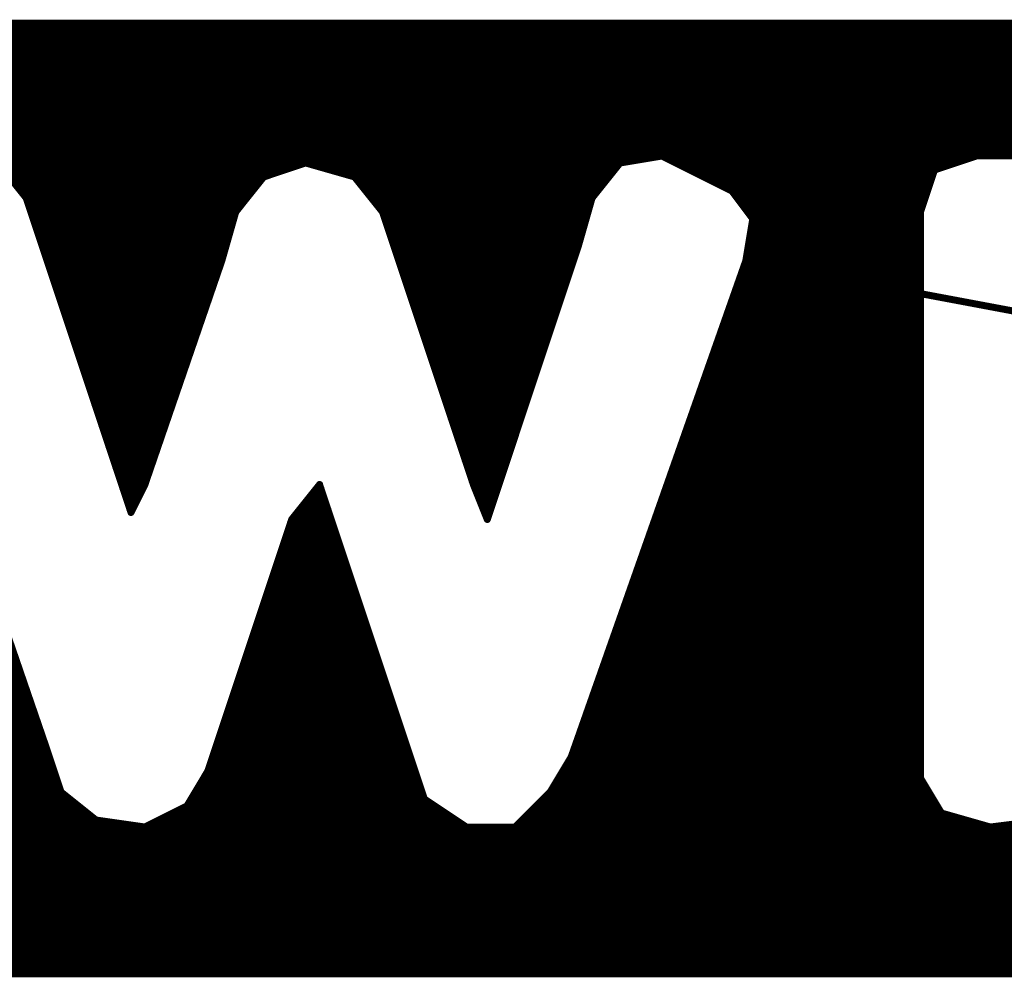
# Model space of a CAD drawing. Extents: x -35 to 35, y -57 to 81.
# Tile 28 of 153: x -22.53 to -21.12, y 13.92 to 15.29. Entities that reach past the tile are written whole.
import ezdxf

# ---------------------------------------------------------------- set-up
doc = ezdxf.new("R2010")
doc.units = 0
doc.layers.add('21', color=7, linetype='CONTINUOUS')

msp = doc.modelspace()

# ---------------------------------------------------------------- linework, layer by layer
at = {"layer": '21', "const_width": 0.01}
for points in [[(-20.314, 15.285), (-23.704, 15.285)], [(-23.7008, 15.28), (-20.284, 15.28)], [(-23.6945, 15.27), (-20.219, 15.27)], [(-23.6881, 15.26), (-20.169, 15.26)], [(-23.6817, 15.25), (-20.139, 15.25)], [(-23.6754, 15.24), (-20.1123, 15.24)], [(-23.669, 15.23), (-20.089, 15.23)], [(-23.6626, 15.22), (-20.0657, 15.22)], [(-23.6563, 15.21), (-20.044, 15.21)], [(-23.6499, 15.2), (-20.024, 15.2)], [(-23.6435, 15.19), (-20.004, 15.19)], [(-23.6372, 15.18), (-19.9878, 15.18)], [(-23.6308, 15.17), (-19.9753, 15.17)], [(-23.6245, 15.16), (-19.9627, 15.16)], [(-23.6181, 15.15), (-19.9503, 15.15)], [(-23.6117, 15.14), (-19.939, 15.14)], [(-23.6054, 15.13), (-19.929, 15.13)], [(-23.599, 15.12), (-19.919, 15.12)], [(-23.5926, 15.11), (-19.909, 15.11)], [(-23.5863, 15.1), (-19.899, 15.1)], [(-23.5799, 15.09), (-21.644, 15.09)], [(-21.674, 15.085), (-21.614, 15.095)], [(-21.614, 15.095), (-21.514, 15.045)], [(-21.604, 15.09), (-21.179, 15.09)], [(-21.224, 15.075), (-21.164, 15.095)], [(-21.164, 15.095), (-20.814, 15.095)], [(-22.564, 15.085), (-22.524, 15.035)], [(-22.56, 15.08), (-22.139, 15.08)], [(-22.184, 15.065), (-22.124, 15.085)], [(-22.124, 15.085), (-22.054, 15.065)], [(-22.1065, 15.08), (-21.678, 15.08)], [(-21.714, 15.035), (-21.674, 15.085)], [(-21.584, 15.08), (-21.209, 15.08)], [(-21.244, 15.015), (-21.224, 15.075)], [(-22.552, 15.07), (-22.169, 15.07)], [(-22.544, 15.06), (-22.188, 15.06)], [(-22.224, 15.015), (-22.184, 15.065)], [(-22.0715, 15.07), (-21.686, 15.07)], [(-22.054, 15.065), (-22.014, 15.015)], [(-22.05, 15.06), (-21.694, 15.06)], [(-21.564, 15.07), (-21.2257, 15.07)], [(-21.544, 15.06), (-21.229, 15.06)], [(-22.536, 15.05), (-22.196, 15.05)], [(-22.042, 15.05), (-21.702, 15.05)], [(-21.524, 15.05), (-21.2323, 15.05)], [(-22.528, 15.04), (-22.204, 15.04)], [(-22.524, 15.035), (-22.374, 14.585)], [(-22.034, 15.04), (-21.71, 15.04)], [(-21.734, 14.965), (-21.714, 15.035)], [(-21.514, 15.045), (-21.484, 15.005)], [(-21.5103, 15.04), (-21.2357, 15.04)], [(-22.5223, 15.03), (-22.212, 15.03)], [(-22.519, 15.02), (-22.22, 15.02)], [(-22.026, 15.03), (-21.7154, 15.03)], [(-22.018, 15.02), (-21.7183, 15.02)], [(-21.5028, 15.03), (-21.239, 15.03)], [(-21.4953, 15.02), (-21.2423, 15.02)], [(-22.5157, 15.01), (-22.2254, 15.01)], [(-22.244, 14.945), (-22.224, 15.015)], [(-22.014, 15.015), (-21.884, 14.625)], [(-22.0123, 15.01), (-21.7211, 15.01)], [(-21.484, 15.005), (-21.494, 14.945)], [(-21.4878, 15.01), (-21.244, 15.01)], [(-21.244, 14.205), (-21.244, 15.015)], [(-22.5123, 15), (-22.2283, 15)], [(-22.509, 14.99), (-22.2311, 14.99)], [(-22.009, 15), (-21.724, 15)], [(-22.0057, 14.99), (-21.7269, 14.99)], [(-21.4865, 14.99), (-21.244, 14.99)], [(-21.4848, 15), (-21.244, 15)], [(-22.5057, 14.98), (-22.234, 14.98)], [(-22.0023, 14.98), (-21.7297, 14.98)], [(-21.4882, 14.98), (-21.244, 14.98)], [(-22.5023, 14.97), (-22.2369, 14.97)], [(-21.999, 14.97), (-21.7326, 14.97)], [(-21.864, 14.575), (-21.734, 14.965)], [(-21.4898, 14.97), (-21.244, 14.97)], [(-22.499, 14.96), (-22.2397, 14.96)], [(-22.4957, 14.95), (-22.2426, 14.95)], [(-21.9957, 14.96), (-21.7357, 14.96)], [(-21.9923, 14.95), (-21.739, 14.95)], [(-21.4932, 14.95), (-21.244, 14.95)], [(-21.4915, 14.96), (-21.244, 14.96)], [(-22.4923, 14.94), (-22.2457, 14.94)], [(-22.354, 14.625), (-22.244, 14.945)], [(-21.989, 14.94), (-21.7423, 14.94)], [(-21.494, 14.945), (-21.744, 14.235)], [(-21.4958, 14.94), (-21.4673, 14.94)], [(-21.494, 14.945), (-21.014, 14.855)], [(-21.014, 14.855), (-21.494, 14.945)], [(-21.4673, 14.94), (-21.244, 14.94)], [(-22.489, 14.93), (-22.2492, 14.93)], [(-22.4857, 14.92), (-22.2526, 14.92)], [(-21.9857, 14.93), (-21.7457, 14.93)], [(-21.9823, 14.92), (-21.749, 14.92)], [(-21.5028, 14.92), (-21.3607, 14.92)], [(-21.4993, 14.93), (-21.414, 14.93)], [(-21.414, 14.93), (-21.244, 14.93)], [(-21.3607, 14.92), (-21.244, 14.92)], [(-22.4823, 14.91), (-22.256, 14.91)], [(-21.979, 14.91), (-21.7523, 14.91)], [(-21.5063, 14.91), (-21.3073, 14.91)], [(-21.3073, 14.91), (-21.244, 14.91)], [(-22.479, 14.9), (-22.2595, 14.9)], [(-21.9757, 14.9), (-21.7557, 14.9)], [(-21.5098, 14.9), (-21.254, 14.9)], [(-21.254, 14.9), (-21.244, 14.9)], [(-22.494, 14.245), (-22.714, 14.885)], [(-22.4757, 14.89), (-22.2629, 14.89)], [(-22.4723, 14.88), (-22.2663, 14.88)], [(-21.9723, 14.89), (-21.759, 14.89)], [(-21.969, 14.88), (-21.7623, 14.88)], [(-21.5169, 14.88), (-21.244, 14.88)], [(-21.5134, 14.89), (-21.244, 14.89)], [(-21.2007, 14.89), (-21.2007, 14.89)], [(-21.1473, 14.88), (-21.1473, 14.88)], [(-22.469, 14.87), (-22.2698, 14.87)], [(-21.9657, 14.87), (-21.7657, 14.87)], [(-21.5204, 14.87), (-21.244, 14.87)], [(-22.4657, 14.86), (-22.2732, 14.86)], [(-22.4623, 14.85), (-22.2767, 14.85)], [(-21.9623, 14.86), (-21.769, 14.86)], [(-21.959, 14.85), (-21.7723, 14.85)], [(-21.5275, 14.85), (-21.244, 14.85)], [(-21.5239, 14.86), (-21.244, 14.86)], [(-22.459, 14.84), (-22.2801, 14.84)], [(-21.9557, 14.84), (-21.7757, 14.84)], [(-21.531, 14.84), (-21.244, 14.84)], [(-22.4557, 14.83), (-22.2835, 14.83)], [(-21.9523, 14.83), (-21.779, 14.83)], [(-21.5345, 14.83), (-21.244, 14.83)], [(-22.4523, 14.82), (-22.287, 14.82)], [(-22.449, 14.81), (-22.2904, 14.81)], [(-21.949, 14.82), (-21.7823, 14.82)], [(-21.9457, 14.81), (-21.7857, 14.81)], [(-21.5415, 14.81), (-21.244, 14.81)], [(-21.538, 14.82), (-21.244, 14.82)], [(-22.4457, 14.8), (-22.2938, 14.8)], [(-21.9423, 14.8), (-21.789, 14.8)], [(-21.5451, 14.8), (-21.244, 14.8)], [(-22.4423, 14.79), (-22.2973, 14.79)], [(-22.439, 14.78), (-22.3007, 14.78)], [(-21.939, 14.79), (-21.7923, 14.79)], [(-21.9357, 14.78), (-21.7957, 14.78)], [(-21.5521, 14.78), (-21.244, 14.78)], [(-21.5486, 14.79), (-21.244, 14.79)], [(-22.4357, 14.77), (-22.3042, 14.77)], [(-21.9323, 14.77), (-21.799, 14.77)], [(-21.5556, 14.77), (-21.244, 14.77)], [(-22.4323, 14.76), (-22.3076, 14.76)], [(-22.429, 14.75), (-22.311, 14.75)], [(-21.929, 14.76), (-21.8023, 14.76)], [(-21.9257, 14.75), (-21.8057, 14.75)], [(-21.5627, 14.75), (-21.244, 14.75)], [(-21.5591, 14.76), (-21.244, 14.76)], [(-22.4257, 14.74), (-22.3145, 14.74)], [(-21.9223, 14.74), (-21.809, 14.74)], [(-21.5662, 14.74), (-21.244, 14.74)], [(-22.4223, 14.73), (-22.3179, 14.73)], [(-21.919, 14.73), (-21.8123, 14.73)], [(-21.5697, 14.73), (-21.244, 14.73)], [(-22.419, 14.72), (-22.3213, 14.72)], [(-22.4157, 14.71), (-22.3248, 14.71)], [(-21.9157, 14.72), (-21.8157, 14.72)], [(-21.9123, 14.71), (-21.819, 14.71)], [(-21.5767, 14.71), (-21.244, 14.71)], [(-21.5732, 14.72), (-21.244, 14.72)], [(-22.4123, 14.7), (-22.3282, 14.7)], [(-21.909, 14.7), (-21.8223, 14.7)], [(-21.5803, 14.7), (-21.244, 14.7)], [(-22.409, 14.69), (-22.3317, 14.69)], [(-22.4057, 14.68), (-22.3351, 14.68)], [(-21.9057, 14.69), (-21.8257, 14.69)], [(-21.9023, 14.68), (-21.829, 14.68)], [(-21.5873, 14.68), (-21.244, 14.68)], [(-21.5838, 14.69), (-21.244, 14.69)], [(-22.4023, 14.67), (-22.3385, 14.67)], [(-21.899, 14.67), (-21.8323, 14.67)], [(-21.5908, 14.67), (-21.244, 14.67)], [(-22.399, 14.66), (-22.342, 14.66)], [(-21.8957, 14.66), (-21.8357, 14.66)], [(-21.5944, 14.66), (-21.244, 14.66)], [(-22.3957, 14.65), (-22.3454, 14.65)], [(-22.3923, 14.64), (-22.3488, 14.64)], [(-21.8923, 14.65), (-21.839, 14.65)], [(-21.889, 14.64), (-21.8423, 14.64)], [(-21.6014, 14.64), (-21.244, 14.64)], [(-21.5979, 14.65), (-21.244, 14.65)], [(-22.389, 14.63), (-22.3523, 14.63)], [(-22.374, 14.585), (-22.354, 14.625)], [(-22.104, 14.625), (-22.144, 14.575)], [(-21.974, 14.235), (-22.104, 14.625)], [(-21.8857, 14.63), (-21.8457, 14.63)], [(-21.884, 14.625), (-21.864, 14.575)], [(-21.6049, 14.63), (-21.244, 14.63)], [(-22.3857, 14.62), (-22.3565, 14.62)], [(-22.3823, 14.61), (-22.3615, 14.61)], [(-22.116, 14.61), (-22.099, 14.61)], [(-22.108, 14.62), (-22.1023, 14.62)], [(-21.882, 14.62), (-21.849, 14.62)], [(-21.878, 14.61), (-21.8523, 14.61)], [(-21.612, 14.61), (-21.244, 14.61)], [(-21.6084, 14.62), (-21.244, 14.62)], [(-22.379, 14.6), (-22.3665, 14.6)], [(-22.124, 14.6), (-22.0957, 14.6)], [(-21.874, 14.6), (-21.8557, 14.6)], [(-21.6155, 14.6), (-21.244, 14.6)], [(-22.3757, 14.59), (-22.3715, 14.59)], [(-22.132, 14.59), (-22.0923, 14.59)], [(-21.87, 14.59), (-21.859, 14.59)], [(-21.619, 14.59), (-21.244, 14.59)], [(-22.144, 14.575), (-22.264, 14.215)], [(-22.1457, 14.57), (-22.0857, 14.57)], [(-22.14, 14.58), (-22.089, 14.58)], [(-21.866, 14.58), (-21.8623, 14.58)], [(-21.626, 14.57), (-21.244, 14.57)], [(-21.6225, 14.58), (-21.244, 14.58)], [(-22.149, 14.56), (-22.0823, 14.56)], [(-21.6296, 14.56), (-21.244, 14.56)], [(-22.1557, 14.54), (-22.0757, 14.54)], [(-22.1523, 14.55), (-22.079, 14.55)], [(-21.6366, 14.54), (-21.244, 14.54)], [(-21.6331, 14.55), (-21.244, 14.55)], [(-22.159, 14.53), (-22.0723, 14.53)], [(-21.6401, 14.53), (-21.244, 14.53)], [(-22.1623, 14.52), (-22.069, 14.52)], [(-21.6436, 14.52), (-21.244, 14.52)], [(-22.169, 14.5), (-22.0623, 14.5)], [(-22.1657, 14.51), (-22.0657, 14.51)], [(-21.6507, 14.5), (-21.244, 14.5)], [(-21.6472, 14.51), (-21.244, 14.51)], [(-22.1723, 14.49), (-22.059, 14.49)], [(-21.6542, 14.49), (-21.244, 14.49)], [(-22.179, 14.47), (-22.0523, 14.47)], [(-22.1757, 14.48), (-22.0557, 14.48)], [(-21.6613, 14.47), (-21.244, 14.47)], [(-21.6577, 14.48), (-21.244, 14.48)], [(-22.1823, 14.46), (-22.049, 14.46)], [(-21.6648, 14.46), (-21.244, 14.46)], [(-22.189, 14.44), (-22.0423, 14.44)], [(-22.1857, 14.45), (-22.0457, 14.45)], [(-21.6718, 14.44), (-21.244, 14.44)], [(-21.6683, 14.45), (-21.244, 14.45)], [(-22.1923, 14.43), (-22.039, 14.43)], [(-21.6753, 14.43), (-21.244, 14.43)], [(-22.1957, 14.42), (-22.0357, 14.42)], [(-21.6789, 14.42), (-21.244, 14.42)], [(-22.2023, 14.4), (-22.029, 14.4)], [(-22.199, 14.41), (-22.0323, 14.41)], [(-21.6859, 14.4), (-21.244, 14.4)], [(-21.6824, 14.41), (-21.244, 14.41)], [(-22.2057, 14.39), (-22.0257, 14.39)], [(-21.6894, 14.39), (-21.244, 14.39)], [(-23.419, 14.37), (-22.537, 14.37)], [(-22.2123, 14.37), (-22.019, 14.37)], [(-22.209, 14.38), (-22.0223, 14.38)], [(-21.6965, 14.37), (-21.244, 14.37)], [(-21.6929, 14.38), (-21.244, 14.38)], [(-23.421, 14.36), (-22.5335, 14.36)], [(-22.2157, 14.36), (-22.0157, 14.36)], [(-21.7, 14.36), (-21.244, 14.36)], [(-23.423, 14.35), (-22.5301, 14.35)], [(-22.219, 14.35), (-22.0123, 14.35)], [(-21.7035, 14.35), (-21.244, 14.35)], [(-23.424, 14.34), (-22.5267, 14.34)], [(-23.424, 14.33), (-22.5232, 14.33)], [(-22.2257, 14.33), (-22.0057, 14.33)], [(-22.2223, 14.34), (-22.009, 14.34)], [(-21.7105, 14.33), (-21.244, 14.33)], [(-21.707, 14.34), (-21.244, 14.34)], [(-23.424, 14.32), (-22.5198, 14.32)], [(-22.229, 14.32), (-22.0023, 14.32)], [(-21.7141, 14.32), (-21.244, 14.32)], [(-23.424, 14.31), (-22.5163, 14.31)], [(-23.424, 14.3), (-22.5129, 14.3)], [(-22.2357, 14.3), (-21.9957, 14.3)], [(-22.2323, 14.31), (-21.999, 14.31)], [(-21.7211, 14.3), (-21.244, 14.3)], [(-21.7176, 14.31), (-21.244, 14.31)], [(-23.424, 14.29), (-22.5095, 14.29)], [(-22.239, 14.29), (-21.9923, 14.29)], [(-21.7246, 14.29), (-21.244, 14.29)], [(-23.424, 14.28), (-22.506, 14.28)], [(-22.2423, 14.28), (-21.989, 14.28)], [(-21.7282, 14.28), (-21.244, 14.28)], [(-23.424, 14.27), (-22.5026, 14.27)], [(-23.424, 14.26), (-22.4992, 14.26)], [(-22.249, 14.26), (-21.9823, 14.26)], [(-22.2457, 14.27), (-21.9857, 14.27)], [(-21.7352, 14.26), (-21.244, 14.26)], [(-21.7317, 14.27), (-21.244, 14.27)], [(-23.424, 14.25), (-22.4957, 14.25)], [(-22.474, 14.185), (-22.494, 14.245)], [(-22.2523, 14.25), (-21.979, 14.25)], [(-21.7387, 14.25), (-21.244, 14.25)], [(-23.424, 14.24), (-22.4923, 14.24)], [(-23.424, 14.23), (-22.489, 14.23)], [(-22.259, 14.23), (-21.9723, 14.23)], [(-22.2557, 14.24), (-21.9757, 14.24)], [(-21.954, 14.175), (-21.974, 14.235)], [(-21.744, 14.235), (-21.774, 14.185)], [(-21.747, 14.23), (-21.244, 14.23)], [(-21.7422, 14.24), (-21.244, 14.24)], [(-23.424, 14.22), (-22.4857, 14.22)], [(-22.264, 14.215), (-22.294, 14.165)], [(-22.2623, 14.22), (-21.969, 14.22)], [(-21.753, 14.22), (-21.244, 14.22)], [(-23.424, 14.21), (-22.4823, 14.21)], [(-22.267, 14.21), (-21.9657, 14.21)], [(-21.759, 14.21), (-21.244, 14.21)], [(-21.214, 14.155), (-21.244, 14.205)], [(-23.43, 14.19), (-22.4757, 14.19)], [(-23.426, 14.2), (-22.479, 14.2)], [(-22.279, 14.19), (-21.959, 14.19)], [(-22.273, 14.2), (-21.9623, 14.2)], [(-21.771, 14.19), (-21.235, 14.19)], [(-21.765, 14.2), (-21.241, 14.2)], [(-23.434, 14.18), (-22.4678, 14.18)], [(-22.424, 14.145), (-22.474, 14.185)], [(-22.285, 14.18), (-21.9557, 14.18)], [(-21.894, 14.135), (-21.954, 14.175)], [(-21.774, 14.185), (-21.824, 14.135)], [(-21.779, 14.18), (-21.229, 14.18)], [(-23.442, 14.16), (-22.4428, 14.16)], [(-23.438, 14.17), (-22.4552, 14.17)], [(-22.294, 14.165), (-22.354, 14.135)], [(-22.304, 14.16), (-21.9315, 14.16)], [(-22.291, 14.17), (-21.9465, 14.17)], [(-21.799, 14.16), (-21.217, 14.16)], [(-21.789, 14.17), (-21.223, 14.17)], [(-23.4615, 14.15), (-22.4303, 14.15)], [(-22.354, 14.135), (-22.424, 14.145)], [(-22.324, 14.15), (-21.9165, 14.15)], [(-21.809, 14.15), (-21.1965, 14.15)], [(-21.144, 14.135), (-21.214, 14.155)], [(-21.064, 14.145), (-21.144, 14.135)], [(-24.189, 14.13), (-19.869, 14.13)], [(-23.4965, 14.14), (-22.389, 14.14)], [(-22.344, 14.14), (-21.9015, 14.14)], [(-21.824, 14.135), (-21.894, 14.135)], [(-21.819, 14.14), (-21.1615, 14.14)], [(-24.179, 14.12), (-19.8803, 14.12)], [(-24.1678, 14.11), (-19.8927, 14.11)], [(-24.1553, 14.1), (-19.9053, 14.1)], [(-24.1427, 14.09), (-19.9178, 14.09)], [(-24.1303, 14.08), (-19.9303, 14.08)], [(-24.1178, 14.07), (-19.9428, 14.07)], [(-24.1053, 14.06), (-19.9552, 14.06)], [(-24.0928, 14.05), (-19.9678, 14.05)], [(-24.0802, 14.04), (-19.9815, 14.04)], [(-24.0665, 14.03), (-19.9965, 14.03)], [(-24.0515, 14.02), (-20.0115, 14.02)], [(-24.0365, 14.01), (-20.0265, 14.01)], [(-24.0215, 14), (-20.044, 14)], [(-23.9965, 13.99), (-20.064, 13.99)], [(-23.9615, 13.98), (-20.084, 13.98)], [(-23.929, 13.97), (-20.1115, 13.97)], [(-23.899, 13.96), (-20.1465, 13.96)], [(-23.8665, 13.95), (-20.179, 13.95)], [(-23.8315, 13.94), (-20.209, 13.94)], [(-23.784, 13.93), (-20.329, 13.93)], [(-23.754, 13.925), (-20.364, 13.925)]]:
    msp.add_lwpolyline(points, dxfattribs=at)
at = {"layer": '21', "const_width": 0.005}
for points in [[(-21.644, 15.0875, 1), (-21.644, 15.0925)], [(-21.6129, 15.0972, 1), (-21.6151, 15.0928)], [(-21.6136, 15.0925, 1), (-21.6144, 15.0975)], [(-21.604, 15.0925, 1), (-21.604, 15.0875)], [(-21.179, 15.0875, 1), (-21.179, 15.0925)], [(-21.164, 15.0975, 1), (-21.164, 15.0925)], [(-21.1632, 15.0926, 1), (-21.1648, 15.0974)], [(-22.139, 15.0775, 1), (-22.139, 15.0825)], [(-22.1233, 15.0874, 1), (-22.1247, 15.0826)], [(-22.1232, 15.0826, 1), (-22.1248, 15.0874)], [(-22.1065, 15.0825, 1), (-22.1065, 15.0775)], [(-21.678, 15.0775, 1), (-21.678, 15.0825)], [(-21.6744, 15.0875, 1), (-21.6736, 15.0825)], [(-21.672, 15.0834, 1), (-21.676, 15.0866)], [(-21.584, 15.0825, 1), (-21.584, 15.0775)], [(-21.2248, 15.0774, 1), (-21.2232, 15.0726)], [(-21.2216, 15.0742, 1), (-21.2264, 15.0758)], [(-21.209, 15.0775, 1), (-21.209, 15.0825)], [(-22.188, 15.0575, 1), (-22.188, 15.0625)], [(-22.1848, 15.0674, 1), (-22.1832, 15.0626)], [(-22.182, 15.0634, 1), (-22.186, 15.0666)], [(-22.169, 15.0675, 1), (-22.169, 15.0725)], [(-22.0715, 15.0725, 1), (-22.0715, 15.0675)], [(-22.052, 15.0666, 1), (-22.056, 15.0634)], [(-22.0547, 15.0626, 1), (-22.0533, 15.0674)], [(-22.05, 15.0625, 1), (-22.05, 15.0575)], [(-21.694, 15.0575, 1), (-21.694, 15.0625)], [(-21.686, 15.0675, 1), (-21.686, 15.0725)], [(-21.564, 15.0725, 1), (-21.564, 15.0675)], [(-21.544, 15.0625, 1), (-21.544, 15.0575)], [(-21.229, 15.0575, 1), (-21.229, 15.0625)], [(-21.2257, 15.0675, 1), (-21.2257, 15.0725)], [(-22.196, 15.0475, 1), (-22.196, 15.0525)], [(-22.042, 15.0525, 1), (-22.042, 15.0475)], [(-21.702, 15.0475, 1), (-21.702, 15.0525)], [(-21.524, 15.0525, 1), (-21.524, 15.0475)], [(-21.2323, 15.0475, 1), (-21.2323, 15.0525)], [(-22.528, 15.0425, 1), (-22.528, 15.0375)], [(-22.5216, 15.0358, 1), (-22.5264, 15.0342)], [(-22.526, 15.0334, 1), (-22.522, 15.0366)], [(-22.204, 15.0375, 1), (-22.204, 15.0425)], [(-22.034, 15.0425, 1), (-22.034, 15.0375)], [(-21.716, 15.0366, 1), (-21.712, 15.0334)], [(-21.7116, 15.0343, 1), (-21.7164, 15.0357)], [(-21.71, 15.0375, 1), (-21.71, 15.0425)], [(-21.512, 15.0465, 1), (-21.516, 15.0435)], [(-21.5151, 15.0428, 1), (-21.5129, 15.0472)], [(-21.5103, 15.0425, 1), (-21.5103, 15.0375)], [(-21.2357, 15.0375, 1), (-21.2357, 15.0425)], [(-22.5223, 15.0325, 1), (-22.5223, 15.0275)], [(-22.519, 15.0225, 1), (-22.519, 15.0175)], [(-22.22, 15.0175, 1), (-22.22, 15.0225)], [(-22.212, 15.0275, 1), (-22.212, 15.0325)], [(-22.026, 15.0325, 1), (-22.026, 15.0275)], [(-22.018, 15.0225, 1), (-22.018, 15.0175)], [(-21.7183, 15.0175, 1), (-21.7183, 15.0225)], [(-21.7154, 15.0275, 1), (-21.7154, 15.0325)], [(-21.5028, 15.0325, 1), (-21.5028, 15.0275)], [(-21.4953, 15.0225, 1), (-21.4953, 15.0175)], [(-21.2423, 15.0175, 1), (-21.2423, 15.0225)], [(-21.239, 15.0275, 1), (-21.239, 15.0325)], [(-22.5157, 15.0125, 1), (-22.5157, 15.0075)], [(-22.226, 15.0166, 1), (-22.222, 15.0134)], [(-22.2216, 15.0143, 1), (-22.2264, 15.0157)], [(-22.2254, 15.0075, 1), (-22.2254, 15.0125)], [(-22.0116, 15.0158, 1), (-22.0164, 15.0142)], [(-22.016, 15.0134, 1), (-22.012, 15.0166)], [(-22.0123, 15.0125, 1), (-22.0123, 15.0075)], [(-21.7211, 15.0075, 1), (-21.7211, 15.0125)], [(-21.4878, 15.0125, 1), (-21.4878, 15.0075)], [(-21.4815, 15.0046, 1), (-21.4865, 15.0054)], [(-21.486, 15.0035, 1), (-21.482, 15.0065)], [(-21.2415, 15.015, 1), (-21.2465, 15.015)], [(-21.2464, 15.0158, 1), (-21.2416, 15.0142)], [(-21.244, 15.0075, 1), (-21.244, 15.0125)], [(-22.5123, 15.0025, 1), (-22.5123, 14.9975)], [(-22.509, 14.9925, 1), (-22.509, 14.9875)], [(-22.2311, 14.9875, 1), (-22.2311, 14.9925)], [(-22.2283, 14.9975, 1), (-22.2283, 15.0025)], [(-22.009, 15.0025, 1), (-22.009, 14.9975)], [(-22.0057, 14.9925, 1), (-22.0057, 14.9875)], [(-21.7269, 14.9875, 1), (-21.7269, 14.9925)], [(-21.724, 14.9975, 1), (-21.724, 15.0025)], [(-21.4865, 14.9925, 1), (-21.4865, 14.9875)], [(-21.4848, 15.0025, 1), (-21.4848, 14.9975)], [(-21.244, 14.9975, 1), (-21.244, 15.0025)], [(-21.244, 14.9875, 1), (-21.244, 14.9925)], [(-22.5057, 14.9825, 1), (-22.5057, 14.9775)], [(-22.234, 14.9775, 1), (-22.234, 14.9825)], [(-22.0023, 14.9825, 1), (-22.0023, 14.9775)], [(-21.7297, 14.9775, 1), (-21.7297, 14.9825)], [(-21.4882, 14.9825, 1), (-21.4882, 14.9775)], [(-21.244, 14.9775, 1), (-21.244, 14.9825)], [(-22.5023, 14.9725, 1), (-22.5023, 14.9675)], [(-22.2369, 14.9675, 1), (-22.2369, 14.9725)], [(-21.999, 14.9725, 1), (-21.999, 14.9675)], [(-21.7364, 14.9657, 1), (-21.7316, 14.9643)], [(-21.7316, 14.9642, 1), (-21.7364, 14.9658)], [(-21.7326, 14.9675, 1), (-21.7326, 14.9725)], [(-21.4898, 14.9725, 1), (-21.4898, 14.9675)], [(-21.244, 14.9675, 1), (-21.244, 14.9725)], [(-22.499, 14.9625, 1), (-22.499, 14.9575)], [(-22.4957, 14.9525, 1), (-22.4957, 14.9475)], [(-22.2426, 14.9475, 1), (-22.2426, 14.9525)], [(-22.2397, 14.9575, 1), (-22.2397, 14.9625)], [(-21.9957, 14.9625, 1), (-21.9957, 14.9575)], [(-21.9923, 14.9525, 1), (-21.9923, 14.9475)], [(-21.739, 14.9475, 1), (-21.739, 14.9525)], [(-21.7357, 14.9575, 1), (-21.7357, 14.9625)], [(-21.4932, 14.9525, 1), (-21.4932, 14.9475)], [(-21.4915, 14.9625, 1), (-21.4915, 14.9575)], [(-21.244, 14.9575, 1), (-21.244, 14.9625)], [(-21.244, 14.9475, 1), (-21.244, 14.9525)], [(-22.4923, 14.9425, 1), (-22.4923, 14.9375)], [(-22.2464, 14.9457, 1), (-22.2416, 14.9443)], [(-22.2416, 14.9442, 1), (-22.2464, 14.9458)], [(-22.2457, 14.9375, 1), (-22.2457, 14.9425)], [(-21.989, 14.9425, 1), (-21.989, 14.9375)], [(-21.7423, 14.9375, 1), (-21.7423, 14.9425)], [(-21.4958, 14.9425, 1), (-21.4958, 14.9375)], [(-21.4935, 14.9475, 1), (-21.4945, 14.9425)], [(-21.4935, 14.9475, 1), (-21.4945, 14.9425)], [(-21.4965, 14.9454, 1), (-21.4915, 14.9446)], [(-21.4916, 14.9442, 1), (-21.4964, 14.9458)], [(-21.4673, 14.9425, 1), (-21.4673, 14.9375)], [(-21.4673, 14.9375, 1), (-21.4673, 14.9425)], [(-21.244, 14.9375, 1), (-21.244, 14.9425)], [(-22.489, 14.9325, 1), (-22.489, 14.9275)], [(-22.4857, 14.9225, 1), (-22.4857, 14.9175)], [(-22.2526, 14.9175, 1), (-22.2526, 14.9225)], [(-22.2492, 14.9275, 1), (-22.2492, 14.9325)], [(-21.9857, 14.9325, 1), (-21.9857, 14.9275)], [(-21.9823, 14.9225, 1), (-21.9823, 14.9175)], [(-21.749, 14.9175, 1), (-21.749, 14.9225)], [(-21.7457, 14.9275, 1), (-21.7457, 14.9325)], [(-21.5028, 14.9225, 1), (-21.5028, 14.9175)], [(-21.4993, 14.9325, 1), (-21.4993, 14.9275)], [(-21.414, 14.9325, 1), (-21.414, 14.9275)], [(-21.414, 14.9275, 1), (-21.414, 14.9325)], [(-21.3607, 14.9225, 1), (-21.3607, 14.9175)], [(-21.3607, 14.9175, 1), (-21.3607, 14.9225)], [(-21.244, 14.9275, 1), (-21.244, 14.9325)], [(-21.244, 14.9175, 1), (-21.244, 14.9225)], [(-22.4823, 14.9125, 1), (-22.4823, 14.9075)], [(-22.256, 14.9075, 1), (-22.256, 14.9125)], [(-21.979, 14.9125, 1), (-21.979, 14.9075)], [(-21.7523, 14.9075, 1), (-21.7523, 14.9125)], [(-21.5063, 14.9125, 1), (-21.5063, 14.9075)], [(-21.3073, 14.9125, 1), (-21.3073, 14.9075)], [(-21.3073, 14.9075, 1), (-21.3073, 14.9125)], [(-21.244, 14.9075, 1), (-21.244, 14.9125)], [(-22.479, 14.9025, 1), (-22.479, 14.8975)], [(-22.2595, 14.8975, 1), (-22.2595, 14.9025)], [(-21.9757, 14.9025, 1), (-21.9757, 14.8975)], [(-21.7557, 14.8975, 1), (-21.7557, 14.9025)], [(-21.5098, 14.9025, 1), (-21.5098, 14.8975)], [(-21.254, 14.9025, 1), (-21.254, 14.8975)], [(-21.254, 14.8975, 1), (-21.254, 14.9025)], [(-21.244, 14.8975, 1), (-21.244, 14.9025)], [(-22.4757, 14.8925, 1), (-22.4757, 14.8875)], [(-22.4723, 14.8825, 1), (-22.4723, 14.8775)], [(-22.2663, 14.8775, 1), (-22.2663, 14.8825)], [(-22.2629, 14.8875, 1), (-22.2629, 14.8925)], [(-21.9723, 14.8925, 1), (-21.9723, 14.8875)], [(-21.969, 14.8825, 1), (-21.969, 14.8775)], [(-21.7623, 14.8775, 1), (-21.7623, 14.8825)], [(-21.759, 14.8875, 1), (-21.759, 14.8925)], [(-21.5169, 14.8825, 1), (-21.5169, 14.8775)], [(-21.5134, 14.8925, 1), (-21.5134, 14.8875)], [(-21.244, 14.8875, 1), (-21.244, 14.8925)], [(-21.244, 14.8775, 1), (-21.244, 14.8825)], [(-21.2007, 14.8925, 1), (-21.2007, 14.8875)], [(-21.2007, 14.8875, 1), (-21.2007, 14.8925)], [(-21.1473, 14.8825, 1), (-21.1473, 14.8775)], [(-21.1473, 14.8775, 1), (-21.1473, 14.8825)], [(-22.469, 14.8725, 1), (-22.469, 14.8675)], [(-22.2698, 14.8675, 1), (-22.2698, 14.8725)], [(-21.9657, 14.8725, 1), (-21.9657, 14.8675)], [(-21.7657, 14.8675, 1), (-21.7657, 14.8725)], [(-21.5204, 14.8725, 1), (-21.5204, 14.8675)], [(-21.244, 14.8675, 1), (-21.244, 14.8725)], [(-22.4657, 14.8625, 1), (-22.4657, 14.8575)], [(-22.4623, 14.8525, 1), (-22.4623, 14.8475)], [(-22.2767, 14.8475, 1), (-22.2767, 14.8525)], [(-22.2732, 14.8575, 1), (-22.2732, 14.8625)], [(-21.9623, 14.8625, 1), (-21.9623, 14.8575)], [(-21.959, 14.8525, 1), (-21.959, 14.8475)], [(-21.7723, 14.8475, 1), (-21.7723, 14.8525)], [(-21.769, 14.8575, 1), (-21.769, 14.8625)], [(-21.5275, 14.8525, 1), (-21.5275, 14.8475)], [(-21.5239, 14.8625, 1), (-21.5239, 14.8575)], [(-21.244, 14.8575, 1), (-21.244, 14.8625)], [(-21.244, 14.8475, 1), (-21.244, 14.8525)], [(-22.459, 14.8425, 1), (-22.459, 14.8375)], [(-22.2801, 14.8375, 1), (-22.2801, 14.8425)], [(-21.9557, 14.8425, 1), (-21.9557, 14.8375)], [(-21.7757, 14.8375, 1), (-21.7757, 14.8425)], [(-21.531, 14.8425, 1), (-21.531, 14.8375)], [(-21.244, 14.8375, 1), (-21.244, 14.8425)], [(-22.4557, 14.8325, 1), (-22.4557, 14.8275)], [(-22.2835, 14.8275, 1), (-22.2835, 14.8325)], [(-21.9523, 14.8325, 1), (-21.9523, 14.8275)], [(-21.779, 14.8275, 1), (-21.779, 14.8325)], [(-21.5345, 14.8325, 1), (-21.5345, 14.8275)], [(-21.244, 14.8275, 1), (-21.244, 14.8325)], [(-22.4523, 14.8225, 1), (-22.4523, 14.8175)], [(-22.449, 14.8125, 1), (-22.449, 14.8075)], [(-22.2904, 14.8075, 1), (-22.2904, 14.8125)], [(-22.287, 14.8175, 1), (-22.287, 14.8225)], [(-21.949, 14.8225, 1), (-21.949, 14.8175)], [(-21.9457, 14.8125, 1), (-21.9457, 14.8075)], [(-21.7857, 14.8075, 1), (-21.7857, 14.8125)], [(-21.7823, 14.8175, 1), (-21.7823, 14.8225)], [(-21.5415, 14.8125, 1), (-21.5415, 14.8075)], [(-21.538, 14.8225, 1), (-21.538, 14.8175)], [(-21.244, 14.8175, 1), (-21.244, 14.8225)], [(-21.244, 14.8075, 1), (-21.244, 14.8125)], [(-22.4457, 14.8025, 1), (-22.4457, 14.7975)], [(-22.2938, 14.7975, 1), (-22.2938, 14.8025)], [(-21.9423, 14.8025, 1), (-21.9423, 14.7975)], [(-21.789, 14.7975, 1), (-21.789, 14.8025)], [(-21.5451, 14.8025, 1), (-21.5451, 14.7975)], [(-21.244, 14.7975, 1), (-21.244, 14.8025)], [(-22.4423, 14.7925, 1), (-22.4423, 14.7875)], [(-22.439, 14.7825, 1), (-22.439, 14.7775)], [(-22.3007, 14.7775, 1), (-22.3007, 14.7825)], [(-22.2973, 14.7875, 1), (-22.2973, 14.7925)], [(-21.939, 14.7925, 1), (-21.939, 14.7875)], [(-21.9357, 14.7825, 1), (-21.9357, 14.7775)], [(-21.7957, 14.7775, 1), (-21.7957, 14.7825)], [(-21.7923, 14.7875, 1), (-21.7923, 14.7925)], [(-21.5521, 14.7825, 1), (-21.5521, 14.7775)], [(-21.5486, 14.7925, 1), (-21.5486, 14.7875)], [(-21.244, 14.7875, 1), (-21.244, 14.7925)], [(-21.244, 14.7775, 1), (-21.244, 14.7825)], [(-22.4357, 14.7725, 1), (-22.4357, 14.7675)], [(-22.3042, 14.7675, 1), (-22.3042, 14.7725)], [(-21.9323, 14.7725, 1), (-21.9323, 14.7675)], [(-21.799, 14.7675, 1), (-21.799, 14.7725)], [(-21.5556, 14.7725, 1), (-21.5556, 14.7675)], [(-21.244, 14.7675, 1), (-21.244, 14.7725)], [(-22.4323, 14.7625, 1), (-22.4323, 14.7575)], [(-22.429, 14.7525, 1), (-22.429, 14.7475)], [(-22.311, 14.7475, 1), (-22.311, 14.7525)], [(-22.3076, 14.7575, 1), (-22.3076, 14.7625)], [(-21.929, 14.7625, 1), (-21.929, 14.7575)], [(-21.9257, 14.7525, 1), (-21.9257, 14.7475)], [(-21.8057, 14.7475, 1), (-21.8057, 14.7525)], [(-21.8023, 14.7575, 1), (-21.8023, 14.7625)], [(-21.5627, 14.7525, 1), (-21.5627, 14.7475)], [(-21.5591, 14.7625, 1), (-21.5591, 14.7575)], [(-21.244, 14.7575, 1), (-21.244, 14.7625)], [(-21.244, 14.7475, 1), (-21.244, 14.7525)], [(-22.4257, 14.7425, 1), (-22.4257, 14.7375)], [(-22.3145, 14.7375, 1), (-22.3145, 14.7425)], [(-21.9223, 14.7425, 1), (-21.9223, 14.7375)], [(-21.809, 14.7375, 1), (-21.809, 14.7425)], [(-21.5662, 14.7425, 1), (-21.5662, 14.7375)], [(-21.244, 14.7375, 1), (-21.244, 14.7425)], [(-22.4223, 14.7325, 1), (-22.4223, 14.7275)], [(-22.3179, 14.7275, 1), (-22.3179, 14.7325)], [(-21.919, 14.7325, 1), (-21.919, 14.7275)], [(-21.8123, 14.7275, 1), (-21.8123, 14.7325)], [(-21.5697, 14.7325, 1), (-21.5697, 14.7275)], [(-21.244, 14.7275, 1), (-21.244, 14.7325)], [(-22.419, 14.7225, 1), (-22.419, 14.7175)], [(-22.4157, 14.7125, 1), (-22.4157, 14.7075)], [(-22.3248, 14.7075, 1), (-22.3248, 14.7125)], [(-22.3213, 14.7175, 1), (-22.3213, 14.7225)], [(-21.9157, 14.7225, 1), (-21.9157, 14.7175)], [(-21.9123, 14.7125, 1), (-21.9123, 14.7075)], [(-21.819, 14.7075, 1), (-21.819, 14.7125)], [(-21.8157, 14.7175, 1), (-21.8157, 14.7225)], [(-21.5767, 14.7125, 1), (-21.5767, 14.7075)], [(-21.5732, 14.7225, 1), (-21.5732, 14.7175)], [(-21.244, 14.7175, 1), (-21.244, 14.7225)], [(-21.244, 14.7075, 1), (-21.244, 14.7125)], [(-22.4123, 14.7025, 1), (-22.4123, 14.6975)], [(-22.3282, 14.6975, 1), (-22.3282, 14.7025)], [(-21.909, 14.7025, 1), (-21.909, 14.6975)], [(-21.8223, 14.6975, 1), (-21.8223, 14.7025)], [(-21.5803, 14.7025, 1), (-21.5803, 14.6975)], [(-21.244, 14.6975, 1), (-21.244, 14.7025)], [(-22.409, 14.6925, 1), (-22.409, 14.6875)], [(-22.4057, 14.6825, 1), (-22.4057, 14.6775)], [(-22.3351, 14.6775, 1), (-22.3351, 14.6825)], [(-22.3317, 14.6875, 1), (-22.3317, 14.6925)], [(-21.9057, 14.6925, 1), (-21.9057, 14.6875)], [(-21.9023, 14.6825, 1), (-21.9023, 14.6775)], [(-21.829, 14.6775, 1), (-21.829, 14.6825)], [(-21.8257, 14.6875, 1), (-21.8257, 14.6925)], [(-21.5873, 14.6825, 1), (-21.5873, 14.6775)], [(-21.5838, 14.6925, 1), (-21.5838, 14.6875)], [(-21.244, 14.6875, 1), (-21.244, 14.6925)], [(-21.244, 14.6775, 1), (-21.244, 14.6825)], [(-22.4023, 14.6725, 1), (-22.4023, 14.6675)], [(-22.3385, 14.6675, 1), (-22.3385, 14.6725)], [(-21.899, 14.6725, 1), (-21.899, 14.6675)], [(-21.8323, 14.6675, 1), (-21.8323, 14.6725)], [(-21.5908, 14.6725, 1), (-21.5908, 14.6675)], [(-21.244, 14.6675, 1), (-21.244, 14.6725)], [(-22.399, 14.6625, 1), (-22.399, 14.6575)], [(-22.342, 14.6575, 1), (-22.342, 14.6625)], [(-21.8957, 14.6625, 1), (-21.8957, 14.6575)], [(-21.8357, 14.6575, 1), (-21.8357, 14.6625)], [(-21.5944, 14.6625, 1), (-21.5944, 14.6575)], [(-21.244, 14.6575, 1), (-21.244, 14.6625)], [(-22.3957, 14.6525, 1), (-22.3957, 14.6475)], [(-22.3923, 14.6425, 1), (-22.3923, 14.6375)], [(-22.3488, 14.6375, 1), (-22.3488, 14.6425)], [(-22.3454, 14.6475, 1), (-22.3454, 14.6525)], [(-21.8923, 14.6525, 1), (-21.8923, 14.6475)], [(-21.889, 14.6425, 1), (-21.889, 14.6375)], [(-21.8423, 14.6375, 1), (-21.8423, 14.6425)], [(-21.839, 14.6475, 1), (-21.839, 14.6525)], [(-21.6014, 14.6425, 1), (-21.6014, 14.6375)], [(-21.5979, 14.6525, 1), (-21.5979, 14.6475)], [(-21.244, 14.6475, 1), (-21.244, 14.6525)], [(-21.244, 14.6375, 1), (-21.244, 14.6425)], [(-22.389, 14.6325, 1), (-22.389, 14.6275)], [(-22.3564, 14.6258, 1), (-22.3516, 14.6242)], [(-22.3518, 14.6239, 1), (-22.3562, 14.6261)], [(-22.3523, 14.6275, 1), (-22.3523, 14.6325)], [(-22.1016, 14.6258, 1), (-22.1064, 14.6242)], [(-22.102, 14.6234, 1), (-22.106, 14.6266)], [(-21.8857, 14.6325, 1), (-21.8857, 14.6275)], [(-21.8817, 14.6259, 1), (-21.8863, 14.6241)], [(-21.8864, 14.6242, 1), (-21.8816, 14.6258)], [(-21.8457, 14.6275, 1), (-21.8457, 14.6325)], [(-21.6049, 14.6325, 1), (-21.6049, 14.6275)], [(-21.244, 14.6275, 1), (-21.244, 14.6325)], [(-22.3857, 14.6225, 1), (-22.3857, 14.6175)], [(-22.3823, 14.6125, 1), (-22.3823, 14.6075)], [(-22.3615, 14.6075, 1), (-22.3615, 14.6125)], [(-22.3565, 14.6175, 1), (-22.3565, 14.6225)], [(-22.116, 14.6125, 1), (-22.116, 14.6075)], [(-22.108, 14.6225, 1), (-22.108, 14.6175)], [(-22.1023, 14.6175, 1), (-22.1023, 14.6225)], [(-22.099, 14.6075, 1), (-22.099, 14.6125)], [(-21.882, 14.6225, 1), (-21.882, 14.6175)], [(-21.878, 14.6125, 1), (-21.878, 14.6075)], [(-21.8523, 14.6075, 1), (-21.8523, 14.6125)], [(-21.849, 14.6175, 1), (-21.849, 14.6225)], [(-21.612, 14.6125, 1), (-21.612, 14.6075)], [(-21.6084, 14.6225, 1), (-21.6084, 14.6175)], [(-21.244, 14.6175, 1), (-21.244, 14.6225)], [(-21.244, 14.6075, 1), (-21.244, 14.6125)], [(-22.379, 14.6025, 1), (-22.379, 14.5975)], [(-22.3665, 14.5975, 1), (-22.3665, 14.6025)], [(-22.124, 14.6025, 1), (-22.124, 14.5975)], [(-22.0957, 14.5975, 1), (-22.0957, 14.6025)], [(-21.874, 14.6025, 1), (-21.874, 14.5975)], [(-21.8557, 14.5975, 1), (-21.8557, 14.6025)], [(-21.6155, 14.6025, 1), (-21.6155, 14.5975)], [(-21.244, 14.5975, 1), (-21.244, 14.6025)], [(-22.3757, 14.5925, 1), (-22.3757, 14.5875)], [(-22.3762, 14.5861, 1), (-22.3718, 14.5839)], [(-22.3764, 14.5842, 1), (-22.3716, 14.5858)], [(-22.3715, 14.5875, 1), (-22.3715, 14.5925)], [(-22.132, 14.5925, 1), (-22.132, 14.5875)], [(-22.0923, 14.5875, 1), (-22.0923, 14.5925)], [(-21.87, 14.5925, 1), (-21.87, 14.5875)], [(-21.859, 14.5875, 1), (-21.859, 14.5925)], [(-21.619, 14.5925, 1), (-21.619, 14.5875)], [(-21.244, 14.5875, 1), (-21.244, 14.5925)], [(-22.1457, 14.5725, 1), (-22.1457, 14.5675)], [(-22.146, 14.5766, 1), (-22.142, 14.5734)], [(-22.1416, 14.5742, 1), (-22.1464, 14.5758)], [(-22.14, 14.5825, 1), (-22.14, 14.5775)], [(-22.089, 14.5775, 1), (-22.089, 14.5825)], [(-22.0857, 14.5675, 1), (-22.0857, 14.5725)], [(-21.866, 14.5825, 1), (-21.866, 14.5775)], [(-21.8664, 14.5758, 1), (-21.8616, 14.5742)], [(-21.8663, 14.5741, 1), (-21.8617, 14.5759)], [(-21.8623, 14.5775, 1), (-21.8623, 14.5825)], [(-21.626, 14.5725, 1), (-21.626, 14.5675)], [(-21.6225, 14.5825, 1), (-21.6225, 14.5775)], [(-21.244, 14.5775, 1), (-21.244, 14.5825)], [(-21.244, 14.5675, 1), (-21.244, 14.5725)], [(-22.149, 14.5625, 1), (-22.149, 14.5575)], [(-22.0823, 14.5575, 1), (-22.0823, 14.5625)], [(-21.6296, 14.5625, 1), (-21.6296, 14.5575)], [(-21.244, 14.5575, 1), (-21.244, 14.5625)], [(-22.1557, 14.5425, 1), (-22.1557, 14.5375)], [(-22.1523, 14.5525, 1), (-22.1523, 14.5475)], [(-22.079, 14.5475, 1), (-22.079, 14.5525)], [(-22.0757, 14.5375, 1), (-22.0757, 14.5425)], [(-21.6366, 14.5425, 1), (-21.6366, 14.5375)], [(-21.6331, 14.5525, 1), (-21.6331, 14.5475)], [(-21.244, 14.5475, 1), (-21.244, 14.5525)], [(-21.244, 14.5375, 1), (-21.244, 14.5425)], [(-22.159, 14.5325, 1), (-22.159, 14.5275)], [(-22.0723, 14.5275, 1), (-22.0723, 14.5325)], [(-21.6401, 14.5325, 1), (-21.6401, 14.5275)], [(-21.244, 14.5275, 1), (-21.244, 14.5325)], [(-22.1623, 14.5225, 1), (-22.1623, 14.5175)], [(-22.069, 14.5175, 1), (-22.069, 14.5225)], [(-21.6436, 14.5225, 1), (-21.6436, 14.5175)], [(-21.244, 14.5175, 1), (-21.244, 14.5225)], [(-22.169, 14.5025, 1), (-22.169, 14.4975)], [(-22.1657, 14.5125, 1), (-22.1657, 14.5075)], [(-22.0657, 14.5075, 1), (-22.0657, 14.5125)], [(-22.0623, 14.4975, 1), (-22.0623, 14.5025)], [(-21.6507, 14.5025, 1), (-21.6507, 14.4975)], [(-21.6472, 14.5125, 1), (-21.6472, 14.5075)], [(-21.244, 14.5075, 1), (-21.244, 14.5125)], [(-21.244, 14.4975, 1), (-21.244, 14.5025)], [(-22.1723, 14.4925, 1), (-22.1723, 14.4875)], [(-22.059, 14.4875, 1), (-22.059, 14.4925)], [(-21.6542, 14.4925, 1), (-21.6542, 14.4875)], [(-21.244, 14.4875, 1), (-21.244, 14.4925)], [(-22.179, 14.4725, 1), (-22.179, 14.4675)], [(-22.1757, 14.4825, 1), (-22.1757, 14.4775)], [(-22.0557, 14.4775, 1), (-22.0557, 14.4825)], [(-22.0523, 14.4675, 1), (-22.0523, 14.4725)], [(-21.6613, 14.4725, 1), (-21.6613, 14.4675)], [(-21.6577, 14.4825, 1), (-21.6577, 14.4775)], [(-21.244, 14.4775, 1), (-21.244, 14.4825)], [(-21.244, 14.4675, 1), (-21.244, 14.4725)], [(-22.1823, 14.4625, 1), (-22.1823, 14.4575)], [(-22.049, 14.4575, 1), (-22.049, 14.4625)], [(-21.6648, 14.4625, 1), (-21.6648, 14.4575)], [(-21.244, 14.4575, 1), (-21.244, 14.4625)], [(-22.189, 14.4425, 1), (-22.189, 14.4375)], [(-22.1857, 14.4525, 1), (-22.1857, 14.4475)], [(-22.0457, 14.4475, 1), (-22.0457, 14.4525)], [(-22.0423, 14.4375, 1), (-22.0423, 14.4425)], [(-21.6718, 14.4425, 1), (-21.6718, 14.4375)], [(-21.6683, 14.4525, 1), (-21.6683, 14.4475)], [(-21.244, 14.4475, 1), (-21.244, 14.4525)], [(-21.244, 14.4375, 1), (-21.244, 14.4425)], [(-22.1923, 14.4325, 1), (-22.1923, 14.4275)], [(-22.039, 14.4275, 1), (-22.039, 14.4325)], [(-21.6753, 14.4325, 1), (-21.6753, 14.4275)], [(-21.244, 14.4275, 1), (-21.244, 14.4325)], [(-22.1957, 14.4225, 1), (-22.1957, 14.4175)], [(-22.0357, 14.4175, 1), (-22.0357, 14.4225)], [(-21.6789, 14.4225, 1), (-21.6789, 14.4175)], [(-21.244, 14.4175, 1), (-21.244, 14.4225)], [(-22.2023, 14.4025, 1), (-22.2023, 14.3975)], [(-22.199, 14.4125, 1), (-22.199, 14.4075)], [(-22.0323, 14.4075, 1), (-22.0323, 14.4125)], [(-22.029, 14.3975, 1), (-22.029, 14.4025)], [(-21.6859, 14.4025, 1), (-21.6859, 14.3975)], [(-21.6824, 14.4125, 1), (-21.6824, 14.4075)], [(-21.244, 14.4075, 1), (-21.244, 14.4125)], [(-21.244, 14.3975, 1), (-21.244, 14.4025)], [(-22.2057, 14.3925, 1), (-22.2057, 14.3875)], [(-22.0257, 14.3875, 1), (-22.0257, 14.3925)], [(-21.6894, 14.3925, 1), (-21.6894, 14.3875)], [(-21.244, 14.3875, 1), (-21.244, 14.3925)], [(-22.537, 14.3675, 1), (-22.537, 14.3725)], [(-22.2123, 14.3725, 1), (-22.2123, 14.3675)], [(-22.209, 14.3825, 1), (-22.209, 14.3775)], [(-22.0223, 14.3775, 1), (-22.0223, 14.3825)], [(-22.019, 14.3675, 1), (-22.019, 14.3725)], [(-21.6965, 14.3725, 1), (-21.6965, 14.3675)], [(-21.6929, 14.3825, 1), (-21.6929, 14.3775)], [(-21.244, 14.3775, 1), (-21.244, 14.3825)], [(-21.244, 14.3675, 1), (-21.244, 14.3725)], [(-22.5335, 14.3575, 1), (-22.5335, 14.3625)], [(-22.2157, 14.3625, 1), (-22.2157, 14.3575)], [(-22.0157, 14.3575, 1), (-22.0157, 14.3625)], [(-21.7, 14.3625, 1), (-21.7, 14.3575)], [(-21.244, 14.3575, 1), (-21.244, 14.3625)], [(-22.5301, 14.3475, 1), (-22.5301, 14.3525)], [(-22.219, 14.3525, 1), (-22.219, 14.3475)], [(-22.0123, 14.3475, 1), (-22.0123, 14.3525)], [(-21.7035, 14.3525, 1), (-21.7035, 14.3475)], [(-21.244, 14.3475, 1), (-21.244, 14.3525)], [(-22.5267, 14.3375, 1), (-22.5267, 14.3425)], [(-22.5232, 14.3275, 1), (-22.5232, 14.3325)], [(-22.2257, 14.3325, 1), (-22.2257, 14.3275)], [(-22.2223, 14.3425, 1), (-22.2223, 14.3375)], [(-22.009, 14.3375, 1), (-22.009, 14.3425)], [(-22.0057, 14.3275, 1), (-22.0057, 14.3325)], [(-21.7105, 14.3325, 1), (-21.7105, 14.3275)], [(-21.707, 14.3425, 1), (-21.707, 14.3375)], [(-21.244, 14.3375, 1), (-21.244, 14.3425)], [(-21.244, 14.3275, 1), (-21.244, 14.3325)], [(-22.5198, 14.3175, 1), (-22.5198, 14.3225)], [(-22.229, 14.3225, 1), (-22.229, 14.3175)], [(-22.0023, 14.3175, 1), (-22.0023, 14.3225)], [(-21.7141, 14.3225, 1), (-21.7141, 14.3175)], [(-21.244, 14.3175, 1), (-21.244, 14.3225)], [(-22.5163, 14.3075, 1), (-22.5163, 14.3125)], [(-22.5129, 14.2975, 1), (-22.5129, 14.3025)], [(-22.2357, 14.3025, 1), (-22.2357, 14.2975)], [(-22.2323, 14.3125, 1), (-22.2323, 14.3075)], [(-21.999, 14.3075, 1), (-21.999, 14.3125)], [(-21.9957, 14.2975, 1), (-21.9957, 14.3025)], [(-21.7211, 14.3025, 1), (-21.7211, 14.2975)], [(-21.7176, 14.3125, 1), (-21.7176, 14.3075)], [(-21.244, 14.3075, 1), (-21.244, 14.3125)], [(-21.244, 14.2975, 1), (-21.244, 14.3025)], [(-22.5095, 14.2875, 1), (-22.5095, 14.2925)], [(-22.239, 14.2925, 1), (-22.239, 14.2875)], [(-21.9923, 14.2875, 1), (-21.9923, 14.2925)], [(-21.7246, 14.2925, 1), (-21.7246, 14.2875)], [(-21.244, 14.2875, 1), (-21.244, 14.2925)], [(-22.506, 14.2775, 1), (-22.506, 14.2825)], [(-22.2423, 14.2825, 1), (-22.2423, 14.2775)], [(-21.989, 14.2775, 1), (-21.989, 14.2825)], [(-21.7282, 14.2825, 1), (-21.7282, 14.2775)], [(-21.244, 14.2775, 1), (-21.244, 14.2825)], [(-22.5026, 14.2675, 1), (-22.5026, 14.2725)], [(-22.4992, 14.2575, 1), (-22.4992, 14.2625)], [(-22.249, 14.2625, 1), (-22.249, 14.2575)], [(-22.2457, 14.2725, 1), (-22.2457, 14.2675)], [(-21.9857, 14.2675, 1), (-21.9857, 14.2725)], [(-21.9823, 14.2575, 1), (-21.9823, 14.2625)], [(-21.7352, 14.2625, 1), (-21.7352, 14.2575)], [(-21.7317, 14.2725, 1), (-21.7317, 14.2675)], [(-21.244, 14.2675, 1), (-21.244, 14.2725)], [(-21.244, 14.2575, 1), (-21.244, 14.2625)], [(-22.4916, 14.2458, 1), (-22.4964, 14.2442)], [(-22.4964, 14.2442, 1), (-22.4916, 14.2458)], [(-22.4957, 14.2475, 1), (-22.4957, 14.2525)], [(-22.2523, 14.2525, 1), (-22.2523, 14.2475)], [(-21.979, 14.2475, 1), (-21.979, 14.2525)], [(-21.7387, 14.2525, 1), (-21.7387, 14.2475)], [(-21.244, 14.2475, 1), (-21.244, 14.2525)], [(-22.4923, 14.2375, 1), (-22.4923, 14.2425)], [(-22.489, 14.2275, 1), (-22.489, 14.2325)], [(-22.259, 14.2325, 1), (-22.259, 14.2275)], [(-22.2557, 14.2425, 1), (-22.2557, 14.2375)], [(-21.9716, 14.2358, 1), (-21.9764, 14.2342)], [(-21.9764, 14.2342, 1), (-21.9716, 14.2358)], [(-21.9757, 14.2375, 1), (-21.9757, 14.2425)], [(-21.9723, 14.2275, 1), (-21.9723, 14.2325)], [(-21.747, 14.2325, 1), (-21.747, 14.2275)], [(-21.7464, 14.2358, 1), (-21.7416, 14.2342)], [(-21.7419, 14.2337, 1), (-21.7461, 14.2363)], [(-21.7422, 14.2425, 1), (-21.7422, 14.2375)], [(-21.244, 14.2375, 1), (-21.244, 14.2425)], [(-21.244, 14.2275, 1), (-21.244, 14.2325)], [(-22.4857, 14.2175, 1), (-22.4857, 14.2225)], [(-22.2619, 14.2137, 1), (-22.2661, 14.2163)], [(-22.2623, 14.2225, 1), (-22.2623, 14.2175)], [(-21.969, 14.2175, 1), (-21.969, 14.2225)], [(-21.753, 14.2225, 1), (-21.753, 14.2175)], [(-21.244, 14.2175, 1), (-21.244, 14.2225)], [(-22.4823, 14.2075, 1), (-22.4823, 14.2125)], [(-22.267, 14.2125, 1), (-22.267, 14.2075)], [(-22.2664, 14.2158, 1), (-22.2616, 14.2142)], [(-21.9657, 14.2075, 1), (-21.9657, 14.2125)], [(-21.759, 14.2125, 1), (-21.759, 14.2075)], [(-21.2419, 14.2063, 1), (-21.2461, 14.2037)], [(-21.2465, 14.205, 1), (-21.2415, 14.205)], [(-21.244, 14.2075, 1), (-21.244, 14.2125)], [(-22.479, 14.1975, 1), (-22.479, 14.2025)], [(-22.4757, 14.1875, 1), (-22.4757, 14.1925)], [(-22.279, 14.1925, 1), (-22.279, 14.1875)], [(-22.273, 14.2025, 1), (-22.273, 14.1975)], [(-21.9623, 14.1975, 1), (-21.9623, 14.2025)], [(-21.959, 14.1875, 1), (-21.959, 14.1925)], [(-21.771, 14.1925, 1), (-21.771, 14.1875)], [(-21.765, 14.2025, 1), (-21.765, 14.1975)], [(-21.241, 14.1975, 1), (-21.241, 14.2025)], [(-21.235, 14.1875, 1), (-21.235, 14.1925)], [(-22.4724, 14.187, 1), (-22.4756, 14.183)], [(-22.4764, 14.1842, 1), (-22.4716, 14.1858)], [(-22.4678, 14.1775, 1), (-22.4678, 14.1825)], [(-22.285, 14.1825, 1), (-22.285, 14.1775)], [(-21.9526, 14.1771, 1), (-21.9554, 14.1729)], [(-21.9564, 14.1742, 1), (-21.9516, 14.1758)], [(-21.9557, 14.1775, 1), (-21.9557, 14.1825)], [(-21.779, 14.1825, 1), (-21.779, 14.1775)], [(-21.7761, 14.1863, 1), (-21.7719, 14.1837)], [(-21.7722, 14.1832, 1), (-21.7758, 14.1868)], [(-21.229, 14.1775, 1), (-21.229, 14.1825)], [(-22.4552, 14.1675, 1), (-22.4552, 14.1725)], [(-22.4428, 14.1575, 1), (-22.4428, 14.1625)], [(-22.304, 14.1625, 1), (-22.304, 14.1575)], [(-22.2961, 14.1663, 1), (-22.2919, 14.1637)], [(-22.2929, 14.1628, 1), (-22.2951, 14.1672)], [(-22.291, 14.1725, 1), (-22.291, 14.1675)], [(-21.9465, 14.1675, 1), (-21.9465, 14.1725)], [(-21.9315, 14.1575, 1), (-21.9315, 14.1625)], [(-21.799, 14.1625, 1), (-21.799, 14.1575)], [(-21.789, 14.1725, 1), (-21.789, 14.1675)], [(-21.223, 14.1675, 1), (-21.223, 14.1725)], [(-21.217, 14.1575, 1), (-21.217, 14.1625)], [(-22.4303, 14.1475, 1), (-22.4303, 14.1525)], [(-22.4236, 14.1475, 1), (-22.4244, 14.1425)], [(-22.4256, 14.143, 1), (-22.4224, 14.147)], [(-22.324, 14.1525, 1), (-22.324, 14.1475)], [(-21.9165, 14.1475, 1), (-21.9165, 14.1525)], [(-21.809, 14.1525, 1), (-21.809, 14.1475)], [(-21.2133, 14.1574, 1), (-21.2147, 14.1526)], [(-21.2161, 14.1537, 1), (-21.2119, 14.1563)], [(-21.1965, 14.1475, 1), (-21.1965, 14.1525)], [(-22.389, 14.1375, 1), (-22.389, 14.1425)], [(-22.3551, 14.1372, 1), (-22.3529, 14.1328)], [(-22.3544, 14.1325, 1), (-22.3536, 14.1375)], [(-22.344, 14.1425, 1), (-22.344, 14.1375)], [(-21.9015, 14.1375, 1), (-21.9015, 14.1425)], [(-21.894, 14.1375, 1), (-21.894, 14.1325)], [(-21.8954, 14.1329, 1), (-21.8926, 14.1371)], [(-21.8258, 14.1368, 1), (-21.8222, 14.1332)], [(-21.824, 14.1325, 1), (-21.824, 14.1375)], [(-21.819, 14.1425, 1), (-21.819, 14.1375)], [(-21.1615, 14.1375, 1), (-21.1615, 14.1425)], [(-21.1443, 14.1375, 1), (-21.1437, 14.1325)], [(-21.1447, 14.1326, 1), (-21.1433, 14.1374)]]:
    msp.add_lwpolyline(points, format="xyb", dxfattribs=at)

doc.saveas('drawing.dxf')
